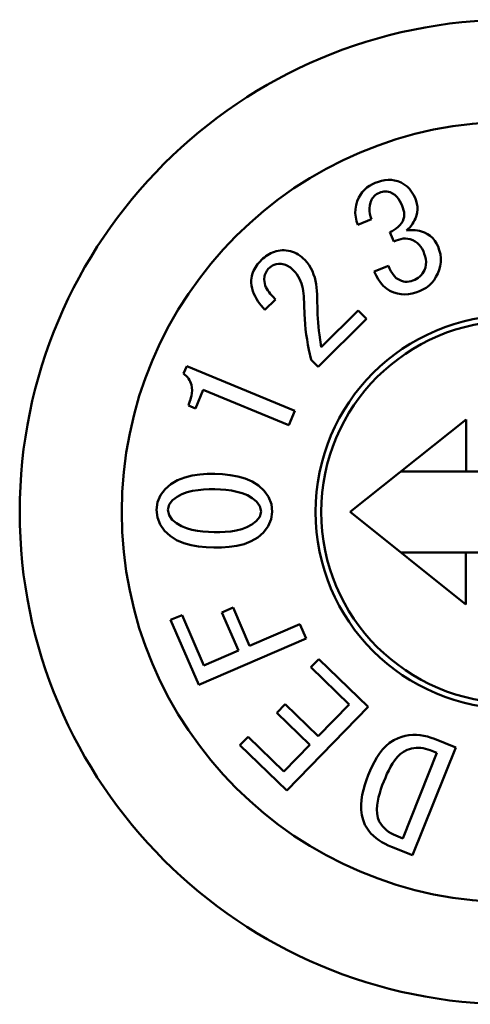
# Model space of a CAD drawing. Header units: inches. Extents: x 1.3 to 23.1, y 0.4 to 18.6.
# Tile 7 of 19: x 10.337 to 10.49, y 8.409 to 8.744. Entities that reach past the tile are written whole.
import ezdxf

# ---------------------------------------------------------------- set-up
doc = ezdxf.new("R2010")
doc.units = ezdxf.units.IN
doc.header["$LTSCALE"] = 0.8
doc.header["$MEASUREMENT"] = 0
doc.layers.add('Visible (ANSI)', color=7, linetype='Continuous', lineweight=50)

msp = doc.modelspace()

# ---------------------------------------------------------------- linework, layer by layer
at = {"layer": 'Visible (ANSI)'}
for p, q in [((10.46235297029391, 8.68994945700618), (10.46123173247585, 8.689844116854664)), ((10.46347858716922, 8.689920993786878), (10.46235297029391, 8.68994945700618)), ((10.46459083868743, 8.689745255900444), (10.46347858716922, 8.689920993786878)), ((10.45430217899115, 8.686589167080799), (10.45356249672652, 8.68578186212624)), ((10.45513422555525, 8.687301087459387), (10.45430217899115, 8.686589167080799)), ((10.45603993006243, 8.68791677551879), (10.45513422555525, 8.687301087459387)), ((10.4570004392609, 8.688443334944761), (10.45603993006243, 8.68791677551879)), ((10.45798771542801, 8.688918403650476), (10.4570004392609, 8.688443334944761)), ((10.45904890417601, 8.689297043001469), (10.45798771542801, 8.688918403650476)), ((10.46012778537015, 8.689621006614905), (10.45904890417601, 8.689297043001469)), ((10.46123173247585, 8.689844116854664), (10.46012778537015, 8.689621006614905)), ((10.46568573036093, 8.689479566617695), (10.46459083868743, 8.689745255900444)), ((10.46678190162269, 8.688991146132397), (10.46568573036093, 8.689479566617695)), ((10.46783368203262, 8.688414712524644), (10.46678190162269, 8.688991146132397)), ((10.4687943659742, 8.687697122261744), (10.46783368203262, 8.688414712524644)), ((10.46964337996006, 8.686850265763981), (10.4687943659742, 8.687697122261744)), ((10.47037004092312, 8.685896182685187), (10.46964337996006, 8.686850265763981)), ((10.45236507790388, 8.683949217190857), (10.45186820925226, 8.682668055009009)), ((10.45292968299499, 8.68488812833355), (10.45236507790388, 8.683949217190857)), ((10.45356249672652, 8.68578186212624), (10.45292968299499, 8.68488812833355)), ((10.45668054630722, 8.683107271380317), (10.45696667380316, 8.68355495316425)), ((10.45696667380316, 8.68355495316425), (10.45727138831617, 8.683990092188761)), ((10.45727138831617, 8.683990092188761), (10.45761317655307, 8.684396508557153)), ((10.45761317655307, 8.684396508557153), (10.45800693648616, 8.68475243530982)), ((10.45800693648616, 8.68475243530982), (10.45844566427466, 8.685051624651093)), ((10.45844566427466, 8.685051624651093), (10.45890921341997, 8.685311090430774)), ((10.45890921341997, 8.685311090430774), (10.45938335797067, 8.685550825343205)), ((10.45938335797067, 8.685550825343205), (10.45988848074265, 8.68571758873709)), ((10.45988848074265, 8.68571758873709), (10.46040009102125, 8.685862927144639)), ((10.46040009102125, 8.685862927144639), (10.46092231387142, 8.68596267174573)), ((10.46092231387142, 8.68596267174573), (10.4614529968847, 8.685990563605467)), ((10.4614529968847, 8.685990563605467), (10.46198279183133, 8.685946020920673)), ((10.46198279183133, 8.685946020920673), (10.46250679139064, 8.685854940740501)), ((10.46250679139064, 8.685854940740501), (10.46302656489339, 8.68574183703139)), ((10.46302656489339, 8.68574183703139), (10.46384588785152, 8.685335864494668)), ((10.46384588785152, 8.685335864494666), (10.46461393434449, 8.684841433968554)), ((10.46461393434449, 8.684841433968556), (10.46528374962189, 8.684220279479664)), ((10.46528374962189, 8.684220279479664), (10.46585959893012, 8.683510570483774)), ((10.46585959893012, 8.683510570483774), (10.46635415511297, 8.682741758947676)), ((10.47097760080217, 8.684861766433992), (10.47037004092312, 8.685896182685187)), ((10.47151511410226, 8.683788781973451), (10.47097760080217, 8.684861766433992)), ((10.47185009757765, 8.682821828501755), (10.47151511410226, 8.683788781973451)), ((10.45124678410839, 8.679998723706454), (10.45121160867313, 8.67862602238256)), ((10.45146974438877, 8.681353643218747), (10.45124678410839, 8.679998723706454)), ((10.45186820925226, 8.682668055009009), (10.45146974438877, 8.681353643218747)), ((10.4560143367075, 8.680310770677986), (10.45611440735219, 8.681268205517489)), ((10.45605050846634, 8.67934864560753), (10.4560143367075, 8.680310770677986)), ((10.45611440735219, 8.681268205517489), (10.45635550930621, 8.6822003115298)), ((10.45635550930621, 8.6822003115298), (10.45668054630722, 8.683107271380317)), ((10.46635415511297, 8.682741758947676), (10.46678221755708, 8.681933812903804)), ((10.46678221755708, 8.681933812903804), (10.46717383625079, 8.681107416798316)), ((10.46717383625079, 8.681107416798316), (10.46742091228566, 8.680383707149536)), ((10.46742091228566, 8.68038370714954), (10.4676376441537, 8.67965045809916)), ((10.47213293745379, 8.681838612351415), (10.47185009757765, 8.682821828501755)), ((10.47231653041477, 8.680832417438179), (10.47213293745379, 8.681838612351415)), ((10.47237208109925, 8.679811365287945), (10.47231653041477, 8.680832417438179)), ((10.45121160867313, 8.67862602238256), (10.45135611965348, 8.677260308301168)), ((10.45135611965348, 8.677260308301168), (10.45165368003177, 8.675919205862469)), ((10.45203447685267, 8.674598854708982), (10.45668174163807, 8.676531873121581)), ((10.45619959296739, 8.678397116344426), (10.45605050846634, 8.67934864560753)), ((10.45642273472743, 8.677459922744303), (10.45619959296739, 8.678397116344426)), ((10.45668174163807, 8.676531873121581), (10.45642273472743, 8.677459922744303)), ((10.46760411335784, 8.676636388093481), (10.46734840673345, 8.675915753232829)), ((10.46778696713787, 8.677378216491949), (10.46760411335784, 8.676636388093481)), ((10.4676376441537, 8.67965045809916), (10.46779121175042, 8.678901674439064)), ((10.46784775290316, 8.67813971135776), (10.46778696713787, 8.677378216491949)), ((10.46779121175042, 8.678901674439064), (10.46784775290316, 8.67813971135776)), ((10.47134397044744, 8.676188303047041), (10.47168052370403, 8.67683919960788)), ((10.47168052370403, 8.67683919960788), (10.47202558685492, 8.677802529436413)), ((10.47202558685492, 8.677802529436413), (10.47227805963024, 8.678793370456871)), ((10.47227805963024, 8.678793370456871), (10.47237208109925, 8.679811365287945)), ((10.45165368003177, 8.675919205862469), (10.45203447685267, 8.674598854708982)), ((10.46514557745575, 8.673412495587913), (10.46444378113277, 8.672949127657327)), ((10.46580384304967, 8.673935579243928), (10.46514557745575, 8.673412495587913)), ((10.46639721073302, 8.67453095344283), (10.46580384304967, 8.673935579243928)), ((10.46690313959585, 8.675202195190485), (10.46639721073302, 8.67453095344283)), ((10.46734840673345, 8.675915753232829), (10.46690313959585, 8.675202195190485)), ((10.46866942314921, 8.672735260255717), (10.46921303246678, 8.673226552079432)), ((10.46921303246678, 8.67322655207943), (10.46971953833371, 8.673755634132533)), ((10.46971953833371, 8.673755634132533), (10.47017574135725, 8.674328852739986)), ((10.47017574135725, 8.674328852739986), (10.47059791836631, 8.674927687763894)), ((10.47059791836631, 8.674927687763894), (10.4709879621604, 8.67554790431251)), ((10.4709879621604, 8.67554790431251), (10.47134397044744, 8.676188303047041)), ((10.46371595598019, 8.672527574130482), (10.46297614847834, 8.67212729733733)), ((10.46297614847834, 8.67212729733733), (10.46429716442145, 8.668946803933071)), ((10.46444378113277, 8.672949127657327), (10.46371595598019, 8.672527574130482)), ((10.46663486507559, 8.669798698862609), (10.46745003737, 8.6699535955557)), ((10.46745003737, 8.669953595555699), (10.46827832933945, 8.669998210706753)), ((10.46827832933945, 8.669998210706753), (10.46910329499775, 8.669912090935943)), ((10.4693999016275, 8.672802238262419), (10.46866942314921, 8.672735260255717)), ((10.46910329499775, 8.669912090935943), (10.4699158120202, 8.669741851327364)), ((10.47013161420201, 8.672853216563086), (10.4693999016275, 8.672802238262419)), ((10.47086480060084, 8.672871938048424), (10.47013161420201, 8.672853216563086)), ((10.47159754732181, 8.672842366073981), (10.47086480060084, 8.672871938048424)), ((10.47232564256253, 8.672755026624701), (10.47159754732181, 8.672842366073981)), ((10.47304450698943, 8.672609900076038), (10.47232564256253, 8.672755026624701)), ((10.47375590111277, 8.672431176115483), (10.47304450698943, 8.672609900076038)), ((10.47478375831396, 8.67199134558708), (10.47375590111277, 8.67243117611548)), ((10.47577802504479, 8.671481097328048), (10.47478375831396, 8.67199134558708)), ((10.47670154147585, 8.670852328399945), (10.47577802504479, 8.671481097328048)), ((10.47753057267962, 8.670103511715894), (10.47670154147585, 8.670852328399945)), ((10.47824518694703, 8.669244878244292), (10.47753057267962, 8.67010351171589)), ((10.46429716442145, 8.668946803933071), (10.46506335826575, 8.669266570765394)), ((10.46506335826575, 8.669266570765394), (10.46583996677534, 8.669559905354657)), ((10.46583996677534, 8.669559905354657), (10.46663486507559, 8.669798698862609)), ((10.4699158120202, 8.669741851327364), (10.47073036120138, 8.669390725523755)), ((10.47073036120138, 8.669390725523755), (10.47151854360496, 8.668984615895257)), ((10.47151854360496, 8.668984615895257), (10.47225090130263, 8.668485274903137)), ((10.47225090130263, 8.668485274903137), (10.47290637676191, 8.667888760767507)), ((10.47290637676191, 8.667888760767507), (10.47346898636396, 8.667203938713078)), ((10.47346898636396, 8.667203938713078), (10.47393420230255, 8.666449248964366)), ((10.47883465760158, 8.668295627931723), (10.47824518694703, 8.669244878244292)), ((10.47934644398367, 8.667301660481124), (10.47883465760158, 8.668295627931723)), ((10.4797767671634, 8.666006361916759), (10.47934644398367, 8.667301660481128)), ((10.41978163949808, 8.663142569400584), (10.41928853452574, 8.662705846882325)), ((10.42028281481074, 8.663569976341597), (10.41978163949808, 8.663142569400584)), ((10.42079965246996, 8.663978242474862), (10.42028281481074, 8.663569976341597)), ((10.4213381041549, 8.6643574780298), (10.42079965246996, 8.663978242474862)), ((10.42189909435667, 8.66470247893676), (10.4213381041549, 8.6643574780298)), ((10.42248143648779, 8.665010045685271), (10.42189909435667, 8.66470247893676)), ((10.42308347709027, 8.665276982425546), (10.42248143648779, 8.665010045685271)), ((10.42370287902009, 8.665500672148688), (10.42308347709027, 8.665276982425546)), ((10.42433699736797, 8.66567836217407), (10.42370287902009, 8.665500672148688)), ((10.42498204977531, 8.665811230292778), (10.42433699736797, 8.66567836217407)), ((10.42563287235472, 8.665912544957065), (10.42498204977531, 8.665811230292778)), ((10.42628598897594, 8.665998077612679), (10.42563287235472, 8.665912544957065)), ((10.42701271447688, 8.665977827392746), (10.42628598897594, 8.665998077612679)), ((10.42773843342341, 8.665935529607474), (10.42701271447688, 8.665977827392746)), ((10.42846008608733, 8.665848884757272), (10.42773843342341, 8.665935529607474)), ((10.42917134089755, 8.665699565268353), (10.42846008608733, 8.665848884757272)), ((10.42986650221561, 8.665487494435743), (10.42917134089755, 8.665699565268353)), ((10.43054138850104, 8.665217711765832), (10.42986650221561, 8.665487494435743)), ((10.43119250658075, 8.664894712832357), (10.43054138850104, 8.665217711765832)), ((10.43181741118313, 8.664523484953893), (10.43119250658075, 8.664894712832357)), ((10.4324144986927, 8.664108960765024), (10.43181741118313, 8.664523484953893)), ((10.4329850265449, 8.663658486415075), (10.4324144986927, 8.664108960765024)), ((10.43353627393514, 8.663184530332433), (10.4329850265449, 8.663658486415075)), ((10.43407756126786, 8.66269919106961), (10.43353627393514, 8.663184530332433)), ((10.47393420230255, 8.666449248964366), (10.47434039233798, 8.665660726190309)), ((10.47434039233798, 8.665660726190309), (10.47466508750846, 8.664774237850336)), ((10.47466508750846, 8.664774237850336), (10.47494912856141, 8.663874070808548)), ((10.47494912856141, 8.663874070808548), (10.47515520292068, 8.66295312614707)), ((10.48012110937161, 8.664686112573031), (10.4797767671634, 8.666006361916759)), ((10.48030661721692, 8.663334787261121), (10.48012110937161, 8.664686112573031)), ((10.48030449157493, 8.66197100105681), (10.48030661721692, 8.663334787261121)), ((10.41725047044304, 8.66016222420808), (10.41692499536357, 8.659596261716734)), ((10.41761031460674, 8.660707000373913), (10.41725047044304, 8.66016222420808)), ((10.4180006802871, 8.661230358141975), (10.41761031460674, 8.660707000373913)), ((10.41841623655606, 8.661733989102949), (10.4180006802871, 8.661230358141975)), ((10.41884834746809, 8.662223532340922), (10.41841623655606, 8.661733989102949)), ((10.41928853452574, 8.662705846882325), (10.41884834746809, 8.662223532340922)), ((10.42163454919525, 8.65965527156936), (10.4221555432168, 8.660111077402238)), ((10.4221555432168, 8.660111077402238), (10.42255317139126, 8.660436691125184)), ((10.42255317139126, 8.660436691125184), (10.42308417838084, 8.660794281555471)), ((10.42308417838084, 8.66079428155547), (10.42366039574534, 8.66107051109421)), ((10.42366039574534, 8.66107051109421), (10.42425873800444, 8.661252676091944)), ((10.42425873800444, 8.661252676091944), (10.42505779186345, 8.661399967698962)), ((10.42505779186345, 8.661399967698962), (10.42557366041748, 8.661380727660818)), ((10.42557366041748, 8.661380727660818), (10.42605430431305, 8.661347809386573)), ((10.42605430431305, 8.661347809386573), (10.4265318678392, 8.661284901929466)), ((10.4265318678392, 8.661284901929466), (10.42700190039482, 8.661179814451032)), ((10.42700190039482, 8.661179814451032), (10.42746024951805, 8.661031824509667)), ((10.42746024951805, 8.661031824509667), (10.42790330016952, 8.66084289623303)), ((10.42790330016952, 8.66084289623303), (10.42832785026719, 8.660615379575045)), ((10.42832785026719, 8.660615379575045), (10.42873373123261, 8.660355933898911)), ((10.42873373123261, 8.66035593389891), (10.42912308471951, 8.660072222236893)), ((10.42912308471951, 8.660072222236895), (10.42949931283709, 8.659771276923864)), ((10.42949931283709, 8.659771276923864), (10.42986652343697, 8.659459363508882)), ((10.43484830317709, 8.661836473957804), (10.43407756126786, 8.66269919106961)), ((10.43553812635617, 8.660908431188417), (10.43484830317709, 8.661836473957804)), ((10.43612891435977, 8.659914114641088), (10.43553812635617, 8.660908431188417)), ((10.43663158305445, 8.658872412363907), (10.43612891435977, 8.659914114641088)), ((10.46250147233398, 8.660742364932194), (10.45763718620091, 8.658719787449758)), ((10.46288384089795, 8.65981377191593), (10.46250147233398, 8.660742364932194)), ((10.46331037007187, 8.658904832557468), (10.46288384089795, 8.65981377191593)), ((10.47504939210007, 8.660148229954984), (10.47476065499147, 8.659249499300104)), ((10.47523555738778, 8.661072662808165), (10.47504939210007, 8.660148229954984)), ((10.47515520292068, 8.66295312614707), (10.4752602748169, 8.662015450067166)), ((10.4752602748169, 8.662015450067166), (10.47523555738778, 8.661072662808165)), ((10.47971756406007, 8.659313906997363), (10.48010455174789, 8.660621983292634)), ((10.48010455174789, 8.660621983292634), (10.48030449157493, 8.66197100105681)), ((10.41593646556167, 8.656502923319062), (10.41584093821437, 8.655856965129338)), ((10.41604940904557, 8.657146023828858), (10.41593646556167, 8.656502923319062)), ((10.41619717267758, 8.657781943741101), (10.41604940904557, 8.657146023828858)), ((10.41639366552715, 8.658404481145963), (10.41619717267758, 8.657781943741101)), ((10.41663793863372, 8.659009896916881), (10.41639366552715, 8.658404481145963)), ((10.41692499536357, 8.659596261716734), (10.41663793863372, 8.659009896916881)), ((10.42021530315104, 8.656053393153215), (10.42038649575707, 8.657171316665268)), ((10.42038649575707, 8.657171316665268), (10.42050252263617, 8.65763969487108)), ((10.42050252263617, 8.65763969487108), (10.42065688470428, 8.658124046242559)), ((10.42065688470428, 8.658124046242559), (10.4208826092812, 8.658578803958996)), ((10.4208826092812, 8.658578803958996), (10.42112583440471, 8.65898821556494)), ((10.42112583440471, 8.65898821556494), (10.42163454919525, 8.65965527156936)), ((10.42986652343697, 8.659459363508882), (10.43022916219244, 8.659142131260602)), ((10.43022916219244, 8.659142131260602), (10.43081643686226, 8.65849665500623)), ((10.43081643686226, 8.65849665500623), (10.43135718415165, 8.65781208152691)), ((10.43135718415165, 8.65781208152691), (10.43183413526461, 8.657081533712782)), ((10.43183413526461, 8.657081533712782), (10.4322526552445, 8.65631595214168)), ((10.43704970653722, 8.657793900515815), (10.43663158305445, 8.658872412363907)), ((10.4373963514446, 8.656690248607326), (10.43704970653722, 8.657793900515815)), ((10.43767519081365, 8.655567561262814), (10.4373963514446, 8.656690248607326)), ((10.45763718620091, 8.658719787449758), (10.45825675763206, 8.657425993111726)), ((10.45825675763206, 8.657425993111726), (10.45894447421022, 8.656167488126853)), ((10.46381852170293, 8.658039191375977), (10.46331037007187, 8.658904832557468)), ((10.46442813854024, 8.65724209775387), (10.46381852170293, 8.658039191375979)), ((10.46515178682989, 8.656547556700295), (10.46442813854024, 8.65724209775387)), ((10.46599000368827, 8.65599677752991), (10.46515178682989, 8.656547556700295)), ((10.47263539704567, 8.656585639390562), (10.47205232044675, 8.65622147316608)), ((10.47316791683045, 8.657020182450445), (10.47263539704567, 8.656585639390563)), ((10.47363867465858, 8.657520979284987), (10.47316791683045, 8.657020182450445)), ((10.47404889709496, 8.658072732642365), (10.47363867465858, 8.657520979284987)), ((10.47441579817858, 8.658654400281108), (10.47404889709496, 8.658072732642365)), ((10.47476065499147, 8.659249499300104), (10.47441579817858, 8.658654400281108)), ((10.47797394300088, 8.655856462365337), (10.47863960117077, 8.656925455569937)), ((10.47863960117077, 8.656925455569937), (10.47922538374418, 8.65804086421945)), ((10.47922538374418, 8.65804086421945), (10.47971756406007, 8.659313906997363)), ((10.41584093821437, 8.655856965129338), (10.41583556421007, 8.654901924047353)), ((10.41583556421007, 8.654901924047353), (10.41592010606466, 8.653951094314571)), ((10.41592010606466, 8.653951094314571), (10.41610639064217, 8.653014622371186)), ((10.42030022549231, 8.6553178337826), (10.42021530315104, 8.656053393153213)), ((10.4204071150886, 8.654667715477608), (10.42030022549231, 8.6553178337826)), ((10.42057714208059, 8.654031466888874), (10.4204071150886, 8.654667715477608)), ((10.42082561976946, 8.653421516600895), (10.42057714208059, 8.654031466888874)), ((10.42113485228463, 8.652839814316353), (10.42082561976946, 8.653421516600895)), ((10.4322526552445, 8.65631595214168), (10.43261540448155, 8.655522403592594)), ((10.43261540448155, 8.655522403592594), (10.43292007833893, 8.654704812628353)), ((10.43292007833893, 8.654704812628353), (10.43316656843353, 8.653867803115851)), ((10.43316656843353, 8.653867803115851), (10.43336088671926, 8.653017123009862)), ((10.4378873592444, 8.654430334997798), (10.43767519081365, 8.655567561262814)), ((10.4380479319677, 8.653284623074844), (10.4378873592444, 8.654430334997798)), ((10.43816046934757, 8.652133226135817), (10.4380479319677, 8.653284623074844)), ((10.45894447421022, 8.656167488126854), (10.45975240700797, 8.65498298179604)), ((10.45975240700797, 8.65498298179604), (10.46069459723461, 8.653902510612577)), ((10.46069459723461, 8.653902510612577), (10.46177623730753, 8.65296224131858)), ((10.46688758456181, 8.655546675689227), (10.46599000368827, 8.65599677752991)), ((10.46753807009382, 8.655404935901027), (10.46688758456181, 8.655546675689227)), ((10.46819633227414, 8.655307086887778), (10.46753807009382, 8.655404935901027)), ((10.46886143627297, 8.655292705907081), (10.46819633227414, 8.655307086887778)), ((10.46952324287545, 8.65536191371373), (10.46886143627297, 8.655292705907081)), ((10.47017422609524, 8.65550031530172), (10.46952324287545, 8.65536191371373)), ((10.4708127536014, 8.655688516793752), (10.47017422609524, 8.65550031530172)), ((10.47144357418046, 8.655901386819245), (10.4708127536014, 8.655688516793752)), ((10.47205232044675, 8.656221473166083), (10.47144357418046, 8.655901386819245)), ((10.47416301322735, 8.65263499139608), (10.47525416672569, 8.653263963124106)), ((10.47525416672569, 8.653263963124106), (10.47626690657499, 8.654012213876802)), ((10.47626690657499, 8.654012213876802), (10.47717955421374, 8.654879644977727)), ((10.47717955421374, 8.654879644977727), (10.47797394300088, 8.655856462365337)), ((10.41610639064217, 8.653014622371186), (10.41637469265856, 8.652098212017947)), ((10.41637469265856, 8.652098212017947), (10.41671667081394, 8.651206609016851)), ((10.41671667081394, 8.651206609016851), (10.417120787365, 8.650341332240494)), ((10.417120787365, 8.650341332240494), (10.41758080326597, 8.649504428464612)), ((10.42148592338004, 8.652282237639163), (10.42113485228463, 8.652839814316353)), ((10.42186509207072, 8.651743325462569), (10.42148592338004, 8.652282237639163)), ((10.42226723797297, 8.651221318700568), (10.42186509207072, 8.651743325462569)), ((10.4226889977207, 8.650715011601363), (10.42226723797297, 8.65122131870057)), ((10.42312620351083, 8.650221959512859), (10.4226889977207, 8.650715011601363)), ((10.42402582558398, 8.649258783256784), (10.42312620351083, 8.650221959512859)), ((10.43336088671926, 8.653017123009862), (10.4335111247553, 8.652157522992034)), ((10.4335111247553, 8.652157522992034), (10.43361895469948, 8.651291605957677)), ((10.43361895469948, 8.651291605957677), (10.43367805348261, 8.65042100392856)), ((10.43367805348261, 8.65042100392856), (10.43388654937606, 8.64429709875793)), ((10.43821974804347, 8.650977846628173), (10.43816046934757, 8.652133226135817)), ((10.43840117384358, 8.644192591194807), (10.43821974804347, 8.650977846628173)), ((10.46177623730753, 8.65296224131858), (10.46299314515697, 8.652205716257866)), ((10.46299314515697, 8.652205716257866), (10.46430304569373, 8.65162186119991)), ((10.46430304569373, 8.65162186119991), (10.46553060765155, 8.651256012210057)), ((10.46553060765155, 8.651256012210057), (10.4667854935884, 8.651003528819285)), ((10.4667854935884, 8.651003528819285), (10.46806380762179, 8.650939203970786)), ((10.46806380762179, 8.650939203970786), (10.46933980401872, 8.651043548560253)), ((10.46933980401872, 8.651043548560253), (10.47059619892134, 8.651290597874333)), ((10.47059619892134, 8.651290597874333), (10.47182454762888, 8.651653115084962)), ((10.47182454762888, 8.651653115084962), (10.47303327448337, 8.652077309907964)), ((10.47303327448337, 8.652077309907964), (10.47416301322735, 8.65263499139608)), ((10.41758080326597, 8.649504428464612), (10.41809168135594, 8.64869751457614)), ((10.41809168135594, 8.64869751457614), (10.41864206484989, 8.647916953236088)), ((10.41864206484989, 8.647916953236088), (10.41922710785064, 8.647162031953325)), ((10.41922710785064, 8.647162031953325), (10.41984598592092, 8.6464345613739)), ((10.41984598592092, 8.6464345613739), (10.42048414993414, 8.64572387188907)), ((10.42048414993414, 8.64572387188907), (10.42402582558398, 8.649258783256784)), ((10.43388654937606, 8.64429709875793), (10.43399179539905, 8.642548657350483)), ((10.43847150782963, 8.642786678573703), (10.43840117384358, 8.644192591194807)), ((10.45216406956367, 8.645536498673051), (10.43960721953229, 8.633003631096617)), ((10.45502637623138, 8.642668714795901), (10.45216406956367, 8.645536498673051)), ((10.43399179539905, 8.642548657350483), (10.43413416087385, 8.640802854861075)), ((10.43413416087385, 8.640802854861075), (10.43431612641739, 8.639060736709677)), ((10.43856301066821, 8.641381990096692), (10.43847150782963, 8.642786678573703)), ((10.43867922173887, 8.639979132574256), (10.43856301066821, 8.641381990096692)), ((10.4386058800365, 8.626279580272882), (10.45502637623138, 8.642668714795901)), ((10.4388210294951, 8.638578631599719), (10.43867922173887, 8.639979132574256)), ((10.43431612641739, 8.639060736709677), (10.43453878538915, 8.637323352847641)), ((10.43453878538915, 8.637323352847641), (10.43480325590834, 8.635591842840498)), ((10.43898867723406, 8.637180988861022), (10.4388210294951, 8.638578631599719)), ((10.43960721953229, 8.633003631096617), (10.43898867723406, 8.637180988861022)), ((10.43480325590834, 8.635591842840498), (10.43510822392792, 8.633866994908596)), ((10.43510822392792, 8.633866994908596), (10.43544461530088, 8.63214798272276)), ((10.43544461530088, 8.63214798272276), (10.43616955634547, 8.628720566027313)), ((10.39389568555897, 8.626566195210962), (10.3928459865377, 8.624031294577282)), ((10.43061805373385, 8.611315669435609), (10.39389568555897, 8.626566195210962)), ((10.43616955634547, 8.628720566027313), (10.4386058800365, 8.626279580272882)), ((10.39685921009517, 8.61220072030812), (10.39949842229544, 8.618541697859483)), ((10.39949842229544, 8.618541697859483), (10.42860114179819, 8.606455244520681)), ((10.39447386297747, 8.613190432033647), (10.39685921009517, 8.61220072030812)), ((10.42860114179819, 8.606455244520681), (10.43061805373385, 8.611315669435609)), ((10.4888865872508, 8.608451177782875), (10.4494864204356, 8.5769927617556)), ((10.48886965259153, 8.59073465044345), (10.4888865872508, 8.608451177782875)), ((10.39829171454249, 8.589697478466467), (10.39571697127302, 8.589318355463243)), ((10.40088832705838, 8.589876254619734), (10.39829171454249, 8.589697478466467)), ((10.40349123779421, 8.5898898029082), (10.40088832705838, 8.589876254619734)), ((10.40609168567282, 8.589772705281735), (10.40349123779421, 8.5898898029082)), ((10.4086823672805, 8.589521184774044), (10.40609168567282, 8.589772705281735)), ((10.41124544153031, 8.589070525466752), (10.4086823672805, 8.589521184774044)), ((10.46672399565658, 8.59075582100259), (10.48886965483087, 8.590734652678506)), ((10.55973576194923, 8.590666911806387), (10.48886965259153, 8.590734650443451)), ((10.38853560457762, 8.586406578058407), (10.38657319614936, 8.584702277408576)), ((10.39077449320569, 8.587728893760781), (10.38853560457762, 8.586406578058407)), ((10.39319334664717, 8.588685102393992), (10.39077449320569, 8.587728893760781)), ((10.39571697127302, 8.589318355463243), (10.39319334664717, 8.588685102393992)), ((10.4137468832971, 8.588354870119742), (10.41124544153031, 8.589070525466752)), ((10.41613451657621, 8.587322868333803), (10.4137468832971, 8.588354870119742)), ((10.4183313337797, 8.585931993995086), (10.41613451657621, 8.587322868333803)), ((10.38657319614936, 8.584702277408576), (10.38500985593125, 8.582627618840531)), ((10.39226064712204, 8.583007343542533), (10.39059560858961, 8.582103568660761)), ((10.39403945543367, 8.583660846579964), (10.39226064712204, 8.583007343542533)), ((10.39588228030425, 8.584105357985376), (10.39403945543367, 8.583660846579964)), ((10.39775542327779, 8.584399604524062), (10.39588228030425, 8.584105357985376)), ((10.39964155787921, 8.584595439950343), (10.39775542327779, 8.584399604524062)), ((10.40153476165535, 8.58470315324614), (10.39964155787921, 8.584595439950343)), ((10.40343093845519, 8.584720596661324), (10.40153476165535, 8.58470315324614)), ((10.40532571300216, 8.584645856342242), (10.40343093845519, 8.584720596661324)), ((10.40721445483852, 8.584477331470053), (10.40532571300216, 8.584645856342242)), ((10.40909229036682, 8.584213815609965), (10.40721445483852, 8.584477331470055)), ((10.41095333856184, 8.583850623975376), (10.40909229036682, 8.584213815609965)), ((10.41278016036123, 8.583344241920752), (10.41095333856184, 8.583850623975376)), ((10.41453505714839, 8.582629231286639), (10.41278016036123, 8.583344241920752)), ((10.4202359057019, 8.58416324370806), (10.4183313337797, 8.585931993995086)), ((10.42173938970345, 8.582044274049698), (10.4202359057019, 8.58416324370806)), ((10.38399542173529, 8.58023788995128), (10.38361884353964, 8.577669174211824)), ((10.38500985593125, 8.582627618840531), (10.38399542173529, 8.58023788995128)), ((10.38792927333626, 8.579457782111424), (10.38745701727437, 8.577639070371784)), ((10.38910555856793, 8.58093457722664), (10.38792927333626, 8.579457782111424)), ((10.39059560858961, 8.582103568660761), (10.38910555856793, 8.58093457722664)), ((10.4161655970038, 8.58166448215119), (10.41453505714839, 8.582629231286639)), ((10.41762579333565, 8.580457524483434), (10.4161655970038, 8.58166448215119)), ((10.41876456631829, 8.578953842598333), (10.41762579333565, 8.580457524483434)), ((10.42268736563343, 8.57962861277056), (10.42173938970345, 8.582044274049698)), ((10.42298896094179, 8.577046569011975), (10.42268736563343, 8.57962861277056)), ((10.38361884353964, 8.577669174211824), (10.38391766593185, 8.575090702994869)), ((10.38745701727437, 8.577639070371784), (10.3878744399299, 8.575806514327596)), ((10.41870707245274, 8.575281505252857), (10.41916323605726, 8.577110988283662)), ((10.41916323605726, 8.577110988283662), (10.41876456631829, 8.578953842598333)), ((10.42261564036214, 8.574475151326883), (10.42298896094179, 8.577046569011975)), ((10.4494864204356, 8.5769927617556), (10.48882637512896, 8.545459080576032)), ((10.38391766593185, 8.575090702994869), (10.38487867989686, 8.572678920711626)), ((10.38487867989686, 8.572678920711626), (10.38637589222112, 8.57055542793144)), ((10.3878744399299, 8.575806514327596), (10.38897831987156, 8.574275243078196)), ((10.38897831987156, 8.574275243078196), (10.39045466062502, 8.573090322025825)), ((10.39045466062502, 8.573090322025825), (10.3921035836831, 8.572156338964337)), ((10.41605002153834, 8.572635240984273), (10.41755025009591, 8.573789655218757)), ((10.41755025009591, 8.573789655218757), (10.41870707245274, 8.575281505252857)), ((10.42158869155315, 8.572090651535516), (10.42261564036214, 8.574475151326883)), ((10.38637589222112, 8.57055542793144), (10.38827322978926, 8.568778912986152)), ((10.3921035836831, 8.572156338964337), (10.39385526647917, 8.571432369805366)), ((10.39385526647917, 8.571432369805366), (10.39567425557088, 8.570898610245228)), ((10.39567425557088, 8.570898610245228), (10.39753344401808, 8.570527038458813)), ((10.39753344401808, 8.570527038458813), (10.39941409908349, 8.570285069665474)), ((10.39941409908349, 8.570285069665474), (10.40130483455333, 8.570139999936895)), ((10.40130483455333, 8.570139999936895), (10.40319991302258, 8.57007161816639)), ((10.40319991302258, 8.57007161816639), (10.40509620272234, 8.570079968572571)), ((10.40509620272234, 8.570079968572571), (10.40699051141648, 8.570166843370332)), ((10.40699051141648, 8.570166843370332), (10.40887816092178, 8.5703465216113)), ((10.40887816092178, 8.5703465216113), (10.41074964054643, 8.570650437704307)), ((10.41074964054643, 8.570650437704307), (10.41258867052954, 8.571110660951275)), ((10.41258867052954, 8.571110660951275), (10.41436893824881, 8.571761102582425)), ((10.41436893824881, 8.571761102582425), (10.41605002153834, 8.572635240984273)), ((10.41809112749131, 8.568286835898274), (10.42004302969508, 8.57000218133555)), ((10.42004302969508, 8.57000218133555), (10.42158869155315, 8.572090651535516)), ((10.38827322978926, 8.568778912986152), (10.39046643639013, 8.567382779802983)), ((10.39046643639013, 8.567382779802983), (10.39286225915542, 8.56637074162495)), ((10.39286225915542, 8.56637074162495), (10.39536948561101, 8.565674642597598)), ((10.41088981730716, 8.565418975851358), (10.41341489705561, 8.56604688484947)), ((10.41341489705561, 8.56604688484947), (10.41584187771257, 8.566982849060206)), ((10.41584187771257, 8.566982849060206), (10.41809112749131, 8.568286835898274)), ((10.39536948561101, 8.565674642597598), (10.39792988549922, 8.565207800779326)), ((10.39792988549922, 8.565207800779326), (10.40051764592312, 8.564928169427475)), ((10.40051764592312, 8.564928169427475), (10.40311770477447, 8.564805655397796)), ((10.40311770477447, 8.564805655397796), (10.40572039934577, 8.56483736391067)), ((10.40572039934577, 8.56483736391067), (10.40831568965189, 8.565035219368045)), ((10.40831568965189, 8.565035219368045), (10.41088981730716, 8.565418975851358)), ((10.48884331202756, 8.563175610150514), (10.46669765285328, 8.563196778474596)), ((10.48882637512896, 8.545459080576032), (10.48884330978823, 8.563175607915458)), ((10.48884330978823, 8.563175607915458), (10.55970941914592, 8.563107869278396)), ((10.40965212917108, 8.544432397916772), (10.40583165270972, 8.542782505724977)), ((10.40583165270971, 8.542782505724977), (10.41144915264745, 8.529785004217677)), ((10.41526962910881, 8.53143489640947), (10.40965212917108, 8.544432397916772)), ((10.39228744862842, 8.541850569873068), (10.3884276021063, 8.540200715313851)), ((10.3884276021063, 8.540200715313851), (10.3980128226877, 8.518144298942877)), ((10.39971198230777, 8.524678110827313), (10.39228744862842, 8.541850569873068)), ((10.43232394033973, 8.538820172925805), (10.41526962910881, 8.53143489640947)), ((10.43444525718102, 8.533936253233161), (10.43232394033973, 8.538820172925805)), ((10.3980128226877, 8.518144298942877), (10.43444525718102, 8.533936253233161)), ((10.41144915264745, 8.529785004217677), (10.39971198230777, 8.524678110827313)), ((10.43884800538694, 8.526924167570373), (10.43605002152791, 8.52409219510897)), ((10.45560414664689, 8.51068767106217), (10.43884800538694, 8.526924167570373)), ((10.43605002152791, 8.52409219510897), (10.44906946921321, 8.511481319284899)), ((10.42733719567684, 8.51150209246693), (10.42457854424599, 8.508630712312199)), ((10.4385472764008, 8.500625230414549), (10.42733719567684, 8.51150209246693)), ((10.42789971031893, 8.482170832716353), (10.45560414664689, 8.510687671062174)), ((10.44906946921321, 8.511481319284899), (10.4385472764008, 8.500625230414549)), ((10.42457854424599, 8.508630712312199), (10.43574925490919, 8.497753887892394)), ((10.41476760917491, 8.500490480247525), (10.4119695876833, 8.497619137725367)), ((10.42692166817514, 8.48866783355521), (10.41476760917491, 8.500490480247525)), ((10.46427774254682, 8.499307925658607), (10.46288569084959, 8.49839357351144)), ((10.46578191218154, 8.50002599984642), (10.46427774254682, 8.499307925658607)), ((10.46699139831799, 8.50040568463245), (10.46578191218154, 8.50002599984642)), ((10.46821410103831, 8.500739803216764), (10.46699139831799, 8.50040568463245)), ((10.46945809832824, 8.500981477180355), (10.46821410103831, 8.500739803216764)), ((10.47071929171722, 8.50110519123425), (10.46945809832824, 8.500981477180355)), ((10.47198654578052, 8.50111399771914), (10.47071929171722, 8.50110519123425)), ((10.47324981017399, 8.501012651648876), (10.47198654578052, 8.50111399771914)), ((10.4745005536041, 8.500808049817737), (10.47324981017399, 8.501012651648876)), ((10.4757321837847, 8.500508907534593), (10.4745005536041, 8.500808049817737)), ((10.4769450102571, 8.500140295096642), (10.4757321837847, 8.500508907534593)), ((10.47814697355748, 8.499737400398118), (10.4769450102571, 8.500140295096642)), ((10.48533209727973, 8.49687060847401), (10.47814697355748, 8.499737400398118)), ((10.4119695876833, 8.497619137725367), (10.42789971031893, 8.482170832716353)), ((10.43574925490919, 8.497753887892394), (10.42692166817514, 8.48866783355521)), ((10.46048229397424, 8.49609068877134), (10.4594549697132, 8.494778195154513)), ((10.46162481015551, 8.497304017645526), (10.46048229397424, 8.49609068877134)), ((10.46288569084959, 8.49839357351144), (10.46162481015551, 8.497304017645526)), ((10.46882266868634, 8.495998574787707), (10.46761786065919, 8.495355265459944)), ((10.46958819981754, 8.496222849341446), (10.46882266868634, 8.495998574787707)), ((10.47036010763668, 8.496423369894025), (10.46958819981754, 8.496222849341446)), ((10.47114278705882, 8.496575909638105), (10.47036010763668, 8.496423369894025)), ((10.47068001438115, 8.460147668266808), (10.48533209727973, 8.49687060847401)), ((10.47193511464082, 8.496665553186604), (10.47114278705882, 8.496575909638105)), ((10.47273209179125, 8.49669098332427), (10.47193511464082, 8.496665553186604)), ((10.47352850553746, 8.49665175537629), (10.47273209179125, 8.49669098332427)), ((10.4743190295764, 8.49654746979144), (10.47352850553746, 8.49665175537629)), ((10.47509831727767, 8.496378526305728), (10.4743190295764, 8.49654746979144)), ((10.47586523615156, 8.49615972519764), (10.47509831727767, 8.496378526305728)), ((10.47662477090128, 8.495916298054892), (10.47586523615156, 8.49615972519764)), ((10.47895033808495, 8.49499396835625), (10.47662477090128, 8.495916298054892)), ((10.45853398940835, 8.493388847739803), (10.45770663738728, 8.491941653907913)), ((10.4594549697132, 8.494778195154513), (10.45853398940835, 8.493388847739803)), ((10.46468713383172, 8.49253021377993), (10.46391088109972, 8.491406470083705)), ((10.46554752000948, 8.493590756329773), (10.46468713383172, 8.49253021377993)), ((10.46651150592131, 8.494557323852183), (10.46554752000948, 8.493590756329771)), ((10.46761786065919, 8.495355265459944), (10.46651150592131, 8.494557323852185)), ((10.46740773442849, 8.465890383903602), (10.47895033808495, 8.49499396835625)), ((10.4562628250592, 8.488936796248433), (10.45559631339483, 8.487408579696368)), ((10.45695720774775, 8.49045250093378), (10.4562628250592, 8.488936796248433)), ((10.45770663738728, 8.491941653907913), (10.45695720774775, 8.49045250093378)), ((10.46256490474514, 8.489030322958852), (10.46197408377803, 8.487798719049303)), ((10.46320692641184, 8.490235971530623), (10.46256490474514, 8.489030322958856)), ((10.46391088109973, 8.491406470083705), (10.46320692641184, 8.490235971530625)), ((10.4550073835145, 8.485769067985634), (10.45445291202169, 8.484117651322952)), ((10.45559631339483, 8.487408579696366), (10.4550073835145, 8.485769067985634)), ((10.46141942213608, 8.486550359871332), (10.4608830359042, 8.485294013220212)), ((10.46197408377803, 8.487798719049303), (10.46141942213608, 8.486550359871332)), ((10.45396827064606, 8.482444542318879), (10.4535810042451, 8.480746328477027)), ((10.45445291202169, 8.484117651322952), (10.45396827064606, 8.482444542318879)), ((10.45992436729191, 8.4826365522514), (10.45949517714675, 8.481290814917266)), ((10.4603937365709, 8.483968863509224), (10.45992436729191, 8.4826365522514)), ((10.4608830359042, 8.485294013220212), (10.4603937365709, 8.483968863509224)), ((10.45330370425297, 8.479026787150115), (10.45315334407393, 8.4772917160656)), ((10.4535810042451, 8.480746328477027), (10.45330370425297, 8.479026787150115)), ((10.45912515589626, 8.47992768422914), (10.45883042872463, 8.478546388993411)), ((10.45949517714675, 8.481290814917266), (10.45912515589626, 8.47992768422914)), ((10.45315334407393, 8.4772917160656), (10.45317729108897, 8.47555078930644)), ((10.45317729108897, 8.47555078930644), (10.45343412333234, 8.473829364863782)), ((10.45862894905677, 8.477148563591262), (10.45854605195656, 8.475738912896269)), ((10.45854605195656, 8.475738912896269), (10.4586065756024, 8.47432831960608)), ((10.45883042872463, 8.47854638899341), (10.45862894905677, 8.477148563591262)), ((10.45343412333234, 8.473829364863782), (10.45390770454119, 8.472153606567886)), ((10.45390770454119, 8.472153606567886), (10.45448800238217, 8.470511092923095)), ((10.4586065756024, 8.47432831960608), (10.45886314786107, 8.472941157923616)), ((10.45886314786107, 8.472941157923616), (10.45934376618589, 8.471614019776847)), ((10.45448800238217, 8.470511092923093), (10.45509710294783, 8.46947963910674)), ((10.45509710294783, 8.46947963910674), (10.4557696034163, 8.468488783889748)), ((10.4557696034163, 8.468488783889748), (10.45653220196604, 8.467565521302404)), ((10.45653220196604, 8.467565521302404), (10.45737603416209, 8.466715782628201)), ((10.45737603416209, 8.466715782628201), (10.45828787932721, 8.465939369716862)), ((10.45828787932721, 8.465939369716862), (10.45925593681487, 8.465234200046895)), ((10.465024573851, 8.466835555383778), (10.46740773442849, 8.465890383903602)), ((10.45925593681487, 8.465234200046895), (10.46027100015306, 8.46459848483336)), ((10.46027100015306, 8.46459848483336), (10.46132462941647, 8.464028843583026)), ((10.46132462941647, 8.464028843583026), (10.46240381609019, 8.46350899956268)), ((10.46240381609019, 8.46350899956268), (10.46349489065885, 8.463014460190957)), ((10.46349489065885, 8.463014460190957), (10.47068001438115, 8.460147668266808))]:
    msp.add_line(p, q, dxfattribs=at)
for centre, radius in [((10.50460450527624, 8.576939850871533), 0.1675), ((10.50460450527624, 8.576939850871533), 0.1328054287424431), ((10.50460450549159, 8.576940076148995), 0.0669291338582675), ((10.50460450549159, 8.576940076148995), 0.0649606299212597)]:
    msp.add_circle(centre, radius, dxfattribs=at)
for centre, radius, start, end in [((10.38815583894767, 8.617981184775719), 0.0076551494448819, 16.80282103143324, 52.21655105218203), ((10.38721097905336, 8.618348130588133), 0.0084766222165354, 346.9929021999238, 12.57838299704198), ((10.37619836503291, 8.620718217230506), 0.0197408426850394, 340.0790016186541, 347.4844379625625), ((10.2975763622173, 8.647985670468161), 0.102955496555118, 340.2471292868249, 340.720423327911), ((10.46894265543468, 8.477259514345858), 0.0111359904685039, 210.4615054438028, 249.4001300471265)]:
    msp.add_arc(centre, radius, start, end, dxfattribs=at)

doc.saveas('drawing.dxf')
